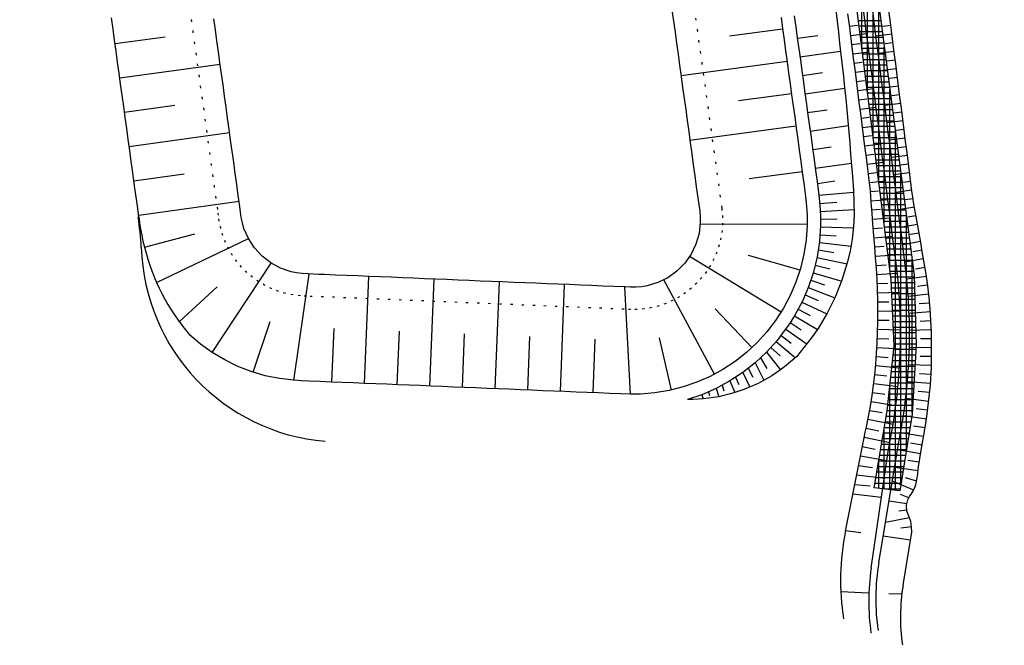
# Model space of a CAD drawing. Extents: x 446457 to 447032, y 444506 to 445688.
# Tile 18 of 43: x 446616 to 446660, y 445232 to 445261. Entities that reach past the tile are written whole.
import ezdxf

# ---------------------------------------------------------------- set-up
doc = ezdxf.new("R2010")
doc.units = 0
doc.header["$LTSCALE"] = 2
doc.header["$MEASUREMENT"] = 0
doc.linetypes.add('PUNKTX2', pattern=[0.5, 0, -0.5])
doc.layers.add('FBR', color=8, linetype='CONTINUOUS')
doc.layers.add('RRB_41-205', color=15, linetype='CONTINUOUS')

msp = doc.modelspace()

# ---------------------------------------------------------------- linework, layer by layer
at = {"layer": 'FBR'}
for points in [[(446685.671, 445499.677, 0.000084), (446690.294, 445466.915, 0.000171), (446692.589, 445450.715), (446699.698, 445400.648, -0.000017), (446702.648, 445379.847, -0.000012), (446706.64, 445351.684, -0.000142), (446710.164, 445326.768, 0.000095), (446713.688, 445301.853, 0.000489), (446717.261, 445276.798, -0.000535), (446720.835, 445251.744, -0.000318), (446724.222, 445227.7, 0.000352), (446727.61, 445203.657, 0.000005), (446731.551, 445175.831, 0.000006), (446734.439, 445155.439, 0.000005), (446738.345, 445127.869, 0.000006), (446741.348, 445106.672, 0.000262)], [(446680.588, 445565.192), (446686.226, 445525.578, -0.000461), (446689.716, 445500.849, 0.000412), (446693.207, 445476.12, 0.000274), (446696.649, 445451.977, -0.000308), (446700.09, 445427.835, -0.000041), (446704.161, 445399.134, -0.000053), (446707.341, 445376.683, -0.000068), (446710.752, 445352.56, 0.000201), (446714.163, 445328.437, 0.000066), (446717.768, 445303.036, -0.000029), (446721.374, 445277.636, -0.000013), (446726.042, 445244.733, -0.000025), (446728.415, 445227.994, -0.000188), (446731.776, 445204.216, 0.000116), (446735.137, 445180.439, 0.000098)], [(446757.103, 445025.342, 0.000008), (446763.022, 444983.696, 0.000035)]]:
    msp.add_lwpolyline(points, format="xyb", dxfattribs=at)
at = {"layer": 'RRB_41-205', "linetype": 'Continuous'}
for p, q in [((446654.817, 445248.875), (446651.836, 445272.306)), ((446652.765, 445272.517), (446655.843, 445249.089)), ((446653.5, 445259.225), (446653.5, 445266.924)), ((446653.75, 445257.261), (446653.75, 445265.021)), ((446654, 445255.296), (446654, 445263.118)), ((446654.25, 445253.331), (446654.25, 445261.215)), ((446644.977, 445260.977), (446645.046, 445260.481)), ((446649.869, 445260.641), (446649.937, 445260.146)), ((446650.463, 445260.723), (446650.532, 445260.227)), ((446652.328, 445260.979), (446652.384, 445260.482)), ((446652.934, 445260.311), (446652.87, 445260.807)), ((446653.648, 445260.403), (446653.584, 445260.899)), ((446654.044, 445260.454), (446653.981, 445260.95)), ((446654.759, 445260.545), (446654.695, 445261.041)), ((446619.899, 445260.128), (446619.83, 445260.624)), ((446624.493, 445260.094), (446624.424, 445260.59)), ((446645.046, 445260.481), (446645.114, 445259.986)), ((446650.532, 445260.227), (446650.6, 445259.732)), ((446652.384, 445260.482), (446652.441, 445259.985)), ((446652.997, 445259.815), (446652.934, 445260.311)), ((446652.941, 445260.252), (446653.298, 445260.297)), ((446654.344, 445260.5), (446653.338, 445260.5)), ((446654.377, 445260.25), (446653.37, 445260.25)), ((446653.711, 445259.907), (446653.648, 445260.403)), ((446654.108, 445259.958), (446654.044, 445260.454)), ((446654.791, 445260.293), (446654.434, 445260.247)), ((446654.822, 445260.049), (446654.759, 445260.545)), ((446619.967, 445259.633), (446619.899, 445260.128)), ((446619.989, 445259.472), (446622.241, 445259.783)), ((446624.561, 445259.599), (446624.493, 445260.094)), ((446645.114, 445259.986), (446645.182, 445259.491)), ((446649.939, 445260.129), (446647.561, 445259.806)), ((446649.937, 445260.146), (446650.005, 445259.65)), ((446650.602, 445259.715), (446651.522, 445259.844)), ((446652.441, 445259.985), (446652.497, 445259.489)), ((446652.994, 445259.84), (446653.708, 445259.929)), ((446653.061, 445259.319), (446652.997, 445259.815)), ((446654.41, 445260), (446653.401, 445260)), ((446654.442, 445259.75), (446653.433, 445259.75)), ((446653.775, 445259.411), (446653.711, 445259.907)), ((446654.172, 445259.462), (446654.108, 445259.958)), ((446654.841, 445259.903), (446654.127, 445259.812)), ((446654.886, 445259.553), (446654.822, 445260.049)), ((446620.035, 445259.138), (446619.967, 445259.633)), ((446624.629, 445259.104), (446624.561, 445259.599)), ((446645.182, 445259.491), (446645.25, 445258.995)), ((446650.005, 445259.65), (446650.074, 445259.155)), ((446650.6, 445259.732), (446650.668, 445259.237)), ((446652.497, 445259.489), (446652.554, 445258.992)), ((446653.047, 445259.427), (446653.404, 445259.472)), ((446653.125, 445258.823), (446653.061, 445259.319)), ((446654.475, 445259.5), (446653.465, 445259.5)), ((446653.839, 445258.915), (446653.775, 445259.411)), ((446654.235, 445258.966), (446654.172, 445259.462)), ((446654.5, 445251.367), (446654.5, 445259.312)), ((446654.891, 445259.514), (446654.534, 445259.469)), ((446654.95, 445259.058), (446654.886, 445259.553)), ((446620.104, 445258.642), (446620.035, 445259.138)), ((446624.698, 445258.608), (446624.629, 445259.104)), ((446645.25, 445258.995), (446645.318, 445258.5)), ((446650.074, 445259.155), (446650.142, 445258.66)), ((446650.668, 445259.237), (446650.736, 445258.741)), ((446650.717, 445258.883), (446652.537, 445259.138)), ((446652.554, 445258.992), (446652.61, 445258.495)), ((446653.1, 445259.015), (446653.814, 445259.104)), ((446654.508, 445259.25), (446653.497, 445259.25)), ((446654.541, 445259), (446653.529, 445259)), ((446653.902, 445258.419), (446653.839, 445258.915)), ((446654.941, 445259.125), (446654.227, 445259.034)), ((446654.299, 445258.47), (446654.235, 445258.966)), ((446655.013, 445258.562), (446654.95, 445259.058)), ((446620.172, 445258.147), (446620.104, 445258.642)), ((446620.201, 445257.935), (446624.705, 445258.556)), ((446624.766, 445258.113), (446624.698, 445258.608)), ((446645.318, 445258.5), (446645.387, 445258.005)), ((446650.139, 445258.678), (446645.383, 445258.031)), ((446650.142, 445258.66), (446650.21, 445258.164)), ((446650.736, 445258.741), (446650.804, 445258.246)), ((446652.61, 445258.495), (446652.667, 445257.998)), ((446653.188, 445258.327), (446653.125, 445258.823)), ((446653.153, 445258.602), (446653.51, 445258.647)), ((446654.574, 445258.75), (446653.56, 445258.75)), ((446654.607, 445258.5), (446653.592, 445258.5)), ((446653.966, 445257.923), (446653.902, 445258.419)), ((446654.363, 445257.974), (446654.299, 445258.47)), ((446654.991, 445258.736), (446654.634, 445258.69)), ((446655.077, 445258.066), (446655.013, 445258.562)), ((446620.24, 445257.652), (446620.172, 445258.147)), ((446624.834, 445257.618), (446624.766, 445258.113)), ((446645.387, 445258.005), (446645.455, 445257.51)), ((446650.21, 445258.164), (446650.278, 445257.669)), ((446650.804, 445258.246), (446650.873, 445257.751)), ((446650.831, 445258.051), (446651.732, 445258.177)), ((446652.667, 445257.998), (446652.723, 445257.501)), ((446653.252, 445257.831), (446653.188, 445258.327)), ((446653.206, 445258.19), (446653.92, 445258.279)), ((446654.64, 445258.25), (446653.624, 445258.25)), ((446654.672, 445258), (446653.656, 445258)), ((446655.041, 445258.347), (446654.327, 445258.255)), ((446655.141, 445257.57), (446655.077, 445258.066)), ((446620.309, 445257.156), (446620.24, 445257.652)), ((446624.903, 445257.122), (446624.834, 445257.618)), ((446650.278, 445257.669), (446650.346, 445257.174)), ((446650.873, 445257.751), (446650.941, 445257.255)), ((446653.316, 445257.335), (446653.252, 445257.831)), ((446653.259, 445257.777), (446653.616, 445257.822)), ((446654.705, 445257.75), (446653.688, 445257.75)), ((446654.03, 445257.427), (446653.966, 445257.923)), ((446654.426, 445257.478), (446654.363, 445257.974)), ((446655.141, 445257.568), (446654.427, 445257.477)), ((446655.091, 445257.958), (446654.734, 445257.912)), ((446655.204, 445257.074), (446655.141, 445257.57)), ((446620.377, 445256.661), (446620.309, 445257.156)), ((446624.971, 445256.627), (446624.903, 445257.122)), ((446645.455, 445257.51), (446645.523, 445257.014)), ((446650.339, 445257.227), (446647.961, 445256.904)), ((446650.346, 445257.174), (446650.415, 445256.678)), ((446650.941, 445257.255), (446651.009, 445256.76)), ((446650.946, 445257.219), (446652.727, 445257.469)), ((446652.723, 445257.501), (446652.78, 445257.004)), ((446653.312, 445257.364), (446654.026, 445257.454)), ((446653.379, 445256.84), (446653.316, 445257.335)), ((446654.738, 445257.5), (446653.72, 445257.5)), ((446654.771, 445257.25), (446653.751, 445257.25)), ((446654.093, 445256.931), (446654.03, 445257.427)), ((446654.49, 445256.982), (446654.426, 445257.478)), ((446654.75, 445249.402), (446654.75, 445257.409)), ((446655.191, 445257.179), (446654.834, 445257.134)), ((446620.445, 445256.166), (446620.377, 445256.661)), ((446620.414, 445256.397), (446622.665, 445256.708)), ((446645.523, 445257.014), (446645.591, 445256.519)), ((446650.415, 445256.678), (446650.483, 445256.183)), ((446651.009, 445256.76), (446651.077, 445256.265)), ((446652.78, 445257.004), (446652.828, 445256.506)), ((446653.365, 445256.952), (446653.722, 445256.997)), ((446653.443, 445256.344), (446653.379, 445256.84)), ((446654.804, 445257), (446653.783, 445257)), ((446654.837, 445256.75), (446653.815, 445256.75)), ((446654.157, 445256.435), (446654.093, 445256.931)), ((446654.554, 445256.486), (446654.49, 445256.982)), ((446655.241, 445256.79), (446654.527, 445256.699)), ((446655.268, 445256.578), (446655.204, 445257.074)), ((446625.04, 445256.132), (446624.971, 445256.627)), ((446645.591, 445256.519), (446645.659, 445256.024)), ((446651.06, 445256.387), (446651.939, 445256.51)), ((446651.077, 445256.265), (446651.145, 445255.769)), ((446652.828, 445256.506), (446652.87, 445256.007)), ((446653.418, 445256.539), (446654.132, 445256.629)), ((446653.507, 445255.848), (446653.443, 445256.344)), ((446654.869, 445256.5), (446653.847, 445256.5)), ((446654.902, 445256.25), (446653.879, 445256.25)), ((446654.221, 445255.939), (446654.157, 445256.435)), ((446654.617, 445255.99), (446654.554, 445256.486)), ((446655.291, 445256.401), (446654.934, 445256.355)), ((446655.332, 445256.082), (446655.268, 445256.578)), ((446620.514, 445255.671), (446620.445, 445256.166)), ((446625.108, 445255.637), (446625.04, 445256.132)), ((446645.659, 445256.024), (446645.728, 445255.528)), ((446650.539, 445255.776), (446645.783, 445255.129)), ((446650.483, 445256.183), (446650.551, 445255.688)), ((446651.145, 445255.769), (446651.214, 445255.274)), ((446651.175, 445255.555), (446652.887, 445255.795)), ((446652.87, 445256.007), (446652.911, 445255.508)), ((446653.471, 445256.127), (446653.828, 445256.171)), ((446653.57, 445255.352), (446653.507, 445255.848)), ((446653.524, 445255.714), (446654.238, 445255.804)), ((446654.935, 445256), (446653.91, 445256)), ((446654.284, 445255.443), (446654.221, 445255.939)), ((446654.681, 445255.494), (446654.617, 445255.99)), ((446655.341, 445256.012), (446654.626, 445255.92)), ((446655.395, 445255.586), (446655.332, 445256.082)), ((446620.582, 445255.175), (446620.514, 445255.671)), ((446620.626, 445254.86), (446625.129, 445255.481)), ((446625.176, 445255.141), (446625.108, 445255.637)), ((446645.728, 445255.528), (446645.796, 445255.033)), ((446650.551, 445255.688), (446650.619, 445255.192)), ((446652.911, 445255.508), (446652.952, 445255.009)), ((446653.634, 445254.856), (446653.57, 445255.352)), ((446653.577, 445255.302), (446653.934, 445255.346)), ((446654.968, 445255.75), (446653.942, 445255.75)), ((446655.001, 445255.5), (446653.974, 445255.5)), ((446654.348, 445254.947), (446654.284, 445255.443)), ((446654.745, 445254.998), (446654.681, 445255.494)), ((446655, 445239.447), (446655, 445255.506)), ((446655.391, 445255.623), (446655.033, 445255.577)), ((446655.459, 445255.09), (446655.395, 445255.586)), ((446620.65, 445254.68), (446620.582, 445255.175)), ((446625.245, 445254.646), (446625.176, 445255.141)), ((446645.796, 445255.033), (446645.864, 445254.538)), ((446650.619, 445255.192), (446650.687, 445254.697)), ((446651.214, 445255.274), (446651.282, 445254.779)), ((446652.952, 445255.009), (446652.993, 445254.51)), ((446653.63, 445254.889), (446654.344, 445254.978)), ((446655.034, 445255.25), (446654.006, 445255.25)), ((446655.066, 445255), (446654.038, 445255)), ((446654.412, 445254.452), (446654.348, 445254.947)), ((446655.441, 445255.233), (446654.726, 445255.142)), ((446654.808, 445254.502), (446654.745, 445254.998)), ((446655.523, 445254.594), (446655.459, 445255.09)), ((446620.719, 445254.185), (446620.65, 445254.68)), ((446625.313, 445254.151), (446625.245, 445254.646)), ((446645.864, 445254.538), (446645.932, 445254.042)), ((446650.687, 445254.697), (446650.756, 445254.202)), ((446651.282, 445254.779), (446651.35, 445254.283)), ((446651.289, 445254.722), (446652.123, 445254.839)), ((446652.993, 445254.51), (446653.034, 445254.011)), ((446653.698, 445254.36), (446653.634, 445254.856)), ((446653.683, 445254.477), (446654.04, 445254.521)), ((446655.099, 445254.75), (446654.069, 445254.75)), ((446655.132, 445254.5), (446654.101, 445254.5)), ((446654.475, 445253.956), (446654.412, 445254.452)), ((446654.872, 445254.007), (446654.808, 445254.502)), ((446655.54, 445254.455), (446654.826, 445254.364)), ((446655.49, 445254.844), (446655.133, 445254.798)), ((446655.586, 445254.098), (446655.523, 445254.594)), ((446620.787, 445253.689), (446620.719, 445254.185)), ((446625.381, 445253.655), (446625.313, 445254.151)), ((446645.932, 445254.042), (446646, 445253.547)), ((446650.756, 445254.202), (446650.824, 445253.706)), ((446651.35, 445254.283), (446651.418, 445253.788)), ((446651.404, 445253.89), (446653.025, 445254.118)), ((446653.034, 445254.011), (446653.075, 445253.512)), ((446653.761, 445253.864), (446653.698, 445254.36)), ((446653.736, 445254.063), (446654.45, 445254.155)), ((446655.165, 445254.25), (446654.133, 445254.25)), ((446655.198, 445254), (446654.165, 445254)), ((446654.936, 445253.511), (446654.872, 445254.007)), ((446655.59, 445254.066), (446655.233, 445254.02)), ((446655.65, 445253.602), (446655.586, 445254.098)), ((446620.855, 445253.194), (446620.787, 445253.689)), ((446620.838, 445253.322), (446623.09, 445253.633)), ((446625.45, 445253.16), (446625.381, 445253.655)), ((446650.821, 445253.728), (446648.443, 445253.405)), ((446650.824, 445253.706), (446650.892, 445253.211)), ((446651.418, 445253.788), (446651.486, 445253.293)), ((446653.794, 445253.616), (446653.761, 445253.864)), ((446653.789, 445253.652), (446654.146, 445253.696)), ((446653.825, 445253.368), (446653.794, 445253.616)), ((446655.231, 445253.75), (446654.197, 445253.75)), ((446654.539, 445253.46), (446654.475, 445253.956)), ((446655.64, 445253.677), (446654.926, 445253.585)), ((446655.25, 445239.728), (446655.25, 445253.603)), ((446655.714, 445253.106), (446655.65, 445253.602)), ((446620.924, 445252.699), (446620.855, 445253.194)), ((446625.518, 445252.665), (446625.45, 445253.16)), ((446646, 445253.547), (446646.069, 445253.052)), ((446650.892, 445253.211), (446650.974, 445252.612)), ((446651.486, 445253.293), (446651.57, 445252.675)), ((446651.499, 445253.202), (446652.287, 445253.313)), ((446653.075, 445253.512), (446653.125, 445252.908)), ((446653.876, 445252.87), (446653.825, 445253.368)), ((446653.839, 445253.243), (446654.556, 445253.324)), ((446655.264, 445253.5), (446654.229, 445253.5)), ((446655.296, 445253.25), (446654.26, 445253.25)), ((446654.603, 445252.964), (446654.539, 445253.46)), ((446654.999, 445253.015), (446654.936, 445253.511)), ((446655.691, 445253.288), (446655.333, 445253.242)), ((446620.992, 445252.203), (446620.924, 445252.699)), ((446646.069, 445253.052), (446646.137, 445252.556)), ((446651.569, 445252.694), (446651.608, 445252.229)), ((446651.57, 445252.675), (446653.128, 445252.813)), ((446653.125, 445252.908), (446653.141, 445252.356)), ((446653.916, 445252.371), (446653.876, 445252.87)), ((446653.879, 445252.836), (446654.245, 445252.87)), ((446655.329, 445253), (446654.292, 445253)), ((446655.362, 445252.75), (446654.324, 445252.75)), ((446654.666, 445252.468), (446654.603, 445252.964)), ((446655.063, 445252.519), (446654.999, 445253.015)), ((446655.739, 445252.901), (446655.026, 445252.804)), ((446655.744, 445252.858), (446655.714, 445253.106)), ((446655.777, 445252.61), (446655.744, 445252.858)), ((446621.05, 445251.785), (446625.554, 445252.406)), ((446625.586, 445252.169), (446625.518, 445252.665)), ((446646.137, 445252.556), (446646.205, 445252.061)), ((446650.974, 445252.612), (446651.011, 445252.18)), ((446651.602, 445252.306), (446652.371, 445252.366)), ((446653.141, 445252.356), (446653.144, 445251.804)), ((446653.911, 445252.426), (446654.664, 445252.487)), ((446653.955, 445251.872), (446653.916, 445252.371)), ((446655.395, 445252.5), (446654.356, 445252.5)), ((446655.428, 445252.25), (446654.388, 445252.25)), ((446654.73, 445251.972), (446654.666, 445252.468)), ((446655.127, 445252.023), (446655.063, 445252.519)), ((446655.791, 445252.518), (446655.434, 445252.464)), ((446655.817, 445252.363), (446655.777, 445252.61)), ((446655.86, 445252.117), (446655.817, 445252.363)), ((446621.06, 445251.708), (446620.992, 445252.203)), ((446625.618, 445251.921), (446625.586, 445252.169)), ((446625.655, 445251.674), (446625.618, 445251.921)), ((446646.205, 445252.061), (446646.219, 445251.958)), ((446646.219, 445251.958), (446646.242, 445251.709)), ((446651.011, 445252.18), (446651.038, 445251.748)), ((446651.608, 445252.229), (446651.637, 445251.763)), ((446651.627, 445251.946), (446653.145, 445252.029)), ((446653.144, 445251.804), (446653.12, 445251.254)), ((446653.944, 445252.013), (446654.33, 445252.043)), ((446653.995, 445251.373), (446653.955, 445251.872)), ((446655.461, 445252), (446654.419, 445252)), ((446654.794, 445251.476), (446654.73, 445251.972)), ((446655.19, 445251.527), (446655.127, 445252.023)), ((446655.856, 445252.137), (446655.128, 445252.015)), ((446655.946, 445251.624), (446655.86, 445252.117)), ((446621.06, 445251.708), (446621.094, 445251.432)), ((446621.094, 445251.432), (446621.136, 445251.157)), ((446625.706, 445251.43), (446625.655, 445251.674)), ((446625.775, 445251.189), (446625.706, 445251.43)), ((446646.246, 445251.459), (446646.19, 445250.963)), ((446646.242, 445251.709), (446646.246, 445251.459)), ((446651.044, 445251.363), (446646.242, 445251.384)), ((446651.038, 445251.748), (446651.044, 445251.316)), ((446651.637, 445251.763), (446651.643, 445251.298)), ((446651.642, 445251.598), (446652.391, 445251.609)), ((446653.977, 445251.598), (446654.77, 445251.66)), ((446654.034, 445250.874), (446653.995, 445251.373)), ((446655.493, 445251.75), (446654.451, 445251.75)), ((446655.526, 445251.5), (446654.483, 445251.5)), ((446654.857, 445250.98), (446654.794, 445251.476)), ((446655.254, 445251.031), (446655.19, 445251.527)), ((446655.991, 445251.366), (446655.228, 445251.233)), ((446655.5, 445241.3), (446655.5, 445251.7)), ((446655.924, 445251.753), (446655.551, 445251.688)), ((446656.033, 445251.131), (446655.946, 445251.624)), ((446621.136, 445251.157), (446621.186, 445250.883)), ((446621.308, 445250.34), (446623.575, 445250.95)), ((446625.974, 445250.731), (446625.775, 445251.189)), ((446646.19, 445250.963), (446646.052, 445250.483)), ((446651.044, 445251.316), (446651, 445250.668)), ((446651.643, 445251.298), (446651.596, 445250.6)), ((446651.642, 445251.252), (446653.117, 445251.211)), ((446653.12, 445251.254), (446653.061, 445250.711)), ((446654.01, 445251.184), (446654.416, 445251.215)), ((446655.559, 445251.25), (446654.515, 445251.25)), ((446655.592, 445251), (446654.547, 445251)), ((446654.921, 445250.484), (446654.857, 445250.98)), ((446655.318, 445250.535), (446655.254, 445251.031)), ((446656.059, 445250.98), (446655.669, 445250.912)), ((446656.12, 445250.638), (446656.033, 445251.131)), ((446621.186, 445250.883), (446621.243, 445250.611)), ((446621.243, 445250.611), (446621.308, 445250.34)), ((446621.855, 445248.765), (446625.974, 445250.731)), ((446626.246, 445250.312), (446625.974, 445250.731)), ((446646.052, 445250.483), (446645.836, 445250.032)), ((446651, 445250.668), (446650.897, 445250.025)), ((446651.596, 445250.6), (446651.486, 445249.908)), ((446651.591, 445250.562), (446653.009, 445250.396)), ((446651.625, 445250.906), (446652.349, 445250.854)), ((446653.061, 445250.711), (446652.967, 445250.171)), ((446654.074, 445250.375), (446654.034, 445250.874)), ((446654.042, 445250.769), (446654.876, 445250.833)), ((446655.625, 445250.75), (446654.578, 445250.75)), ((446655.658, 445250.5), (446654.61, 445250.5)), ((446654.985, 445249.988), (446654.921, 445250.484)), ((446655.381, 445250.039), (446655.318, 445250.535)), ((446656.127, 445250.594), (446655.328, 445250.454)), ((446656.206, 445250.145), (446656.12, 445250.638)), ((446621.308, 445250.34), (446621.38, 445250.071)), ((446621.38, 445250.071), (446621.46, 445249.805)), ((446626.584, 445249.944), (446626.246, 445250.312)), ((446645.836, 445250.032), (446645.549, 445249.624)), ((446650.897, 445250.025), (446650.743, 445249.394)), ((446651.543, 445250.222), (446652.235, 445250.106)), ((446652.967, 445250.171), (446652.841, 445249.638)), ((446654.113, 445249.876), (446654.074, 445250.375)), ((446654.075, 445250.354), (446654.502, 445250.387)), ((446655.69, 445250.25), (446654.642, 445250.25)), ((446655.445, 445249.542), (446655.381, 445250.039)), ((446656.195, 445250.207), (446655.787, 445250.136)), ((446656.294, 445249.646), (446656.206, 445250.145)), ((446621.46, 445249.805), (446621.548, 445249.541)), ((446624.34, 445245.628), (446626.989, 445249.63)), ((446626.978, 445249.637), (446626.584, 445249.944)), ((446627.417, 445249.4), (446626.978, 445249.637)), ((446645.549, 445249.624), (446645.197, 445249.269)), ((446649.874, 445247.435), (446645.767, 445249.922)), ((446650.721, 445249.32), (446648.411, 445249.973)), ((446651.486, 445249.908), (446651.319, 445249.229)), ((446651.479, 445249.88), (446652.829, 445249.594)), ((446652.841, 445249.638), (446652.603, 445248.862)), ((446654.108, 445249.94), (446654.982, 445250.007)), ((446654.152, 445249.383), (446654.113, 445249.876)), ((446655.723, 445250), (446654.674, 445250)), ((446655.756, 445249.75), (446654.706, 445249.75)), ((446655.048, 445249.493), (446654.985, 445249.988)), ((446656.264, 445249.819), (446655.428, 445249.676)), ((446655.75, 445242.905), (446655.75, 445249.797)), ((446656.377, 445249.131), (446656.294, 445249.646)), ((446621.548, 445249.541), (446621.643, 445249.279)), ((446621.643, 445249.279), (446621.745, 445249.021)), ((446627.89, 445249.239), (446627.417, 445249.4)), ((446628.135, 445249.189), (446627.89, 445249.239)), ((446628.018, 445244.373), (446628.694, 445249.142)), ((446628.383, 445249.159), (446628.135, 445249.189)), ((446628.632, 445249.144), (446628.383, 445249.159)), ((446628.882, 445249.136), (446628.632, 445249.144)), ((446645.197, 445249.269), (446644.792, 445248.977)), ((446650.743, 445249.394), (446650.538, 445248.778)), ((446651.319, 445249.229), (446651.099, 445248.564)), ((446651.308, 445249.192), (446652.59, 445248.824)), ((446651.401, 445249.536), (446652.059, 445249.371)), ((446654.141, 445249.528), (446654.588, 445249.56)), ((446654.182, 445248.906), (446654.152, 445249.383)), ((446654.17, 445249.118), (446655.085, 445249.173)), ((446655.789, 445249.5), (446654.738, 445249.5)), ((446655.822, 445249.25), (446654.769, 445249.25)), ((446655.103, 445249), (446655.048, 445249.493)), ((446655.501, 445249.041), (446655.445, 445249.542)), ((446656.33, 445249.428), (446655.902, 445249.359)), ((446621.745, 445249.021), (446621.855, 445248.765)), ((446621.855, 445248.765), (446621.972, 445248.512)), ((446629.132, 445249.127), (446628.882, 445249.136)), ((446629.382, 445249.116), (446629.132, 445249.127)), ((446629.881, 445249.095), (446629.382, 445249.116)), ((446630.381, 445249.075), (446629.881, 445249.095)), ((446630.88, 445249.054), (446630.381, 445249.075)), ((446631.38, 445249.034), (446630.88, 445249.054)), ((446631.188, 445244.237), (446631.377, 445249.034)), ((446631.88, 445249.013), (446631.38, 445249.034)), ((446632.379, 445248.993), (446631.88, 445249.013)), ((446632.879, 445248.972), (446632.379, 445248.993)), ((446633.378, 445248.951), (446632.879, 445248.972)), ((446633.878, 445248.931), (446633.378, 445248.951)), ((446634.378, 445248.91), (446633.878, 445248.931)), ((446634.115, 445244.117), (446634.304, 445248.913)), ((446634.877, 445248.89), (446634.378, 445248.91)), ((446635.377, 445248.869), (446634.877, 445248.89)), ((446635.876, 445248.849), (446635.377, 445248.869)), ((446636.376, 445248.828), (446635.876, 445248.849)), ((446636.875, 445248.808), (446636.376, 445248.828)), ((446637.375, 445248.787), (446636.875, 445248.808)), ((446637.042, 445243.997), (446637.231, 445248.793)), ((446637.875, 445248.767), (446637.375, 445248.787)), ((446638.374, 445248.746), (446637.875, 445248.767)), ((446638.874, 445248.726), (446638.374, 445248.746)), ((446639.373, 445248.705), (446638.874, 445248.726)), ((446639.873, 445248.685), (446639.373, 445248.705)), ((446644.344, 445248.756), (446643.866, 445248.613)), ((446644.792, 445248.977), (446644.344, 445248.756)), ((446646.885, 445244.65), (446644.611, 445248.877)), ((446650.538, 445248.778), (446650.283, 445248.18)), ((446651.205, 445248.86), (446651.825, 445248.651)), ((446652.603, 445248.862), (446652.303, 445248.107)), ((446654.202, 445248.429), (446654.182, 445248.906)), ((446654.191, 445248.71), (446654.659, 445248.731)), ((446655.846, 445249), (446654.801, 445249)), ((446654.945, 445245.928), (446654.817, 445248.875)), ((446655.853, 445248.75), (446654.822, 445248.75)), ((446655.149, 445248.507), (446655.103, 445249)), ((446655.548, 445248.539), (446655.501, 445249.041)), ((446656.391, 445249.034), (446655.514, 445248.905)), ((446655.843, 445249.089), (446655.939, 445245.95)), ((446656.449, 445248.613), (446656.377, 445249.131)), ((446621.972, 445248.512), (446622.096, 445248.263)), ((446622.096, 445248.263), (446622.227, 445248.018)), ((446622.865, 445247.002), (446624.578, 445248.566)), ((446640.372, 445248.664), (446639.873, 445248.685)), ((446639.969, 445243.877), (446640.158, 445248.673)), ((446640.872, 445248.644), (446640.372, 445248.664)), ((446641.372, 445248.623), (446640.872, 445248.644)), ((446641.871, 445248.602), (446641.372, 445248.623)), ((446642.371, 445248.582), (446641.871, 445248.602)), ((446642.87, 445248.561), (446642.371, 445248.582)), ((446643.116, 445243.752), (446642.865, 445248.562)), ((446643.12, 445248.551), (446642.87, 445248.561)), ((446643.37, 445248.551), (446643.12, 445248.551)), ((446643.619, 445248.571), (446643.37, 445248.551)), ((446643.866, 445248.613), (446643.619, 445248.571)), ((446651.099, 445248.564), (446650.826, 445247.919)), ((446651.086, 445248.531), (446652.285, 445248.068)), ((446654.213, 445247.951), (446654.202, 445248.429)), ((446654.206, 445248.303), (446655.163, 445248.328)), ((446655.861, 445248.5), (446654.833, 445248.5)), ((446655.185, 445248.012), (446655.149, 445248.507)), ((446655.584, 445248.037), (446655.548, 445248.539)), ((446656.446, 445248.638), (446655.997, 445248.58)), ((446656.512, 445248.094), (446656.449, 445248.613)), ((446622.227, 445248.018), (446622.364, 445247.776)), ((446650.283, 445248.18), (446649.978, 445247.606)), ((446650.826, 445247.919), (446650.495, 445247.303)), ((446650.804, 445247.882), (446651.921, 445247.349)), ((446650.953, 445248.207), (446651.531, 445247.954)), ((446652.303, 445248.107), (446651.946, 445247.385)), ((446654.214, 445247.475), (446654.213, 445247.951)), ((446654.214, 445247.895), (446654.702, 445247.9)), ((446655.869, 445248.25), (446654.844, 445248.25)), ((446655.876, 445248), (446654.855, 445248)), ((446655.21, 445247.517), (446655.185, 445248.012)), ((446656.495, 445248.242), (446655.577, 445248.137)), ((446655.61, 445247.533), (446655.584, 445248.037)), ((446656.538, 445247.841), (446656.069, 445247.798)), ((446656.562, 445247.573), (446656.512, 445248.094)), ((446622.364, 445247.776), (446622.509, 445247.538)), ((446622.509, 445247.538), (446622.66, 445247.305)), ((446648.565, 445245.844), (446646.912, 445247.584)), ((446649.978, 445247.606), (446649.626, 445247.06)), ((446650.645, 445247.57), (446651.18, 445247.283)), ((446651.946, 445247.385), (446651.528, 445246.698)), ((446654.21, 445246.998), (446654.214, 445247.475)), ((446654.214, 445247.485), (446655.212, 445247.483)), ((446655.884, 445247.75), (446654.866, 445247.75)), ((446655.892, 445247.5), (446654.877, 445247.5)), ((446655.226, 445247.021), (446655.21, 445247.517)), ((446655.626, 445247.03), (446655.61, 445247.533)), ((446656.572, 445247.44), (446655.616, 445247.374)), ((446656.593, 445247.051), (446656.562, 445247.573)), ((446622.66, 445247.305), (446622.818, 445247.075)), ((446622.818, 445247.075), (446622.982, 445246.851)), ((446626.185, 445244.739), (446626.954, 445247.013)), ((446649.626, 445247.06), (446649.23, 445246.544)), ((446650.495, 445247.303), (446650.243, 445246.912)), ((446650.286, 445246.966), (446650.779, 445246.643)), ((446650.472, 445247.264), (446651.5, 445246.655)), ((446654.203, 445246.523), (446654.21, 445246.998)), ((446654.211, 445247.074), (446654.718, 445247.068)), ((446655.899, 445247.25), (446654.888, 445247.25)), ((446655.907, 445247), (446654.899, 445247)), ((446655.232, 445246.525), (446655.226, 445247.021)), ((446655.632, 445246.526), (446655.626, 445247.03)), ((446656.594, 445247.039), (446656.11, 445247.015)), ((446656.614, 445246.528), (446656.593, 445247.051)), ((446622.982, 445246.851), (446623.153, 445246.631)), ((446623.153, 445246.631), (446623.329, 445246.416)), ((446629.713, 445244.298), (446629.819, 445246.696)), ((446632.652, 445244.177), (446632.746, 445246.575)), ((446649.23, 445246.544), (446648.793, 445246.064)), ((446649.971, 445246.533), (446649.691, 445246.159)), ((446650.243, 445246.912), (446649.971, 445246.533)), ((446650.083, 445246.668), (446651.036, 445246)), ((446651.528, 445246.698), (446651.22, 445246.266)), ((446654.185, 445246.048), (446654.203, 445246.523)), ((446654.206, 445246.665), (446655.231, 445246.64)), ((446655.915, 445246.75), (446654.91, 445246.75)), ((446655.922, 445246.5), (446654.92, 445246.5)), ((446655.228, 445246.029), (446655.232, 445246.525)), ((446655.628, 445246.022), (446655.632, 445246.526)), ((446656.611, 445246.639), (446655.632, 445246.606)), ((446656.625, 445246.004), (446656.614, 445246.528)), ((446623.825, 445245.996), (446623.329, 445246.416)), ((446635.579, 445244.057), (446635.673, 445246.455)), ((446638.506, 445243.937), (446638.6, 445246.335)), ((446641.439, 445243.816), (446641.527, 445246.215)), ((446644.957, 445243.939), (446644.411, 445246.276)), ((446648.793, 445246.064), (446648.317, 445245.621)), ((446649.674, 445246.141), (446649.22, 445245.641)), ((446649.651, 445246.113), (446650.513, 445245.383)), ((446649.691, 445246.159), (446649.674, 445246.141)), ((446649.873, 445246.386), (446650.327, 445246.035)), ((446651.22, 445246.266), (446650.895, 445245.846)), ((446654.194, 445246.256), (446654.712, 445246.236)), ((446655.93, 445246.25), (446654.931, 445246.25)), ((446656.622, 445246.241), (446656.126, 445246.23)), ((446624.354, 445245.618), (446623.825, 445245.996)), ((446624.912, 445245.286), (446624.354, 445245.618)), ((446648.317, 445245.621), (446647.806, 445245.22)), ((446649.22, 445245.641), (446648.708, 445245.165)), ((446649.22, 445245.641), (446649.84, 445244.838)), ((446649.417, 445245.85), (446649.824, 445245.472)), ((446650.895, 445245.846), (446650.56, 445245.432)), ((446654.158, 445245.573), (446654.185, 445246.048)), ((446654.175, 445245.85), (446655.223, 445245.792)), ((446654.625, 445243.013), (446654.945, 445245.928)), ((446655.927, 445245.75), (446654.926, 445245.75)), ((446655.938, 445246), (446654.942, 445246)), ((446655.214, 445245.533), (446655.228, 445246.029)), ((446655.614, 445245.518), (446655.628, 445246.022)), ((446656.626, 445245.841), (446655.624, 445245.835)), ((446655.939, 445245.95), (446655.747, 445242.852)), ((446656.626, 445245.479), (446656.625, 445246.004)), ((446625.496, 445245.001), (446624.912, 445245.286)), ((446647.806, 445245.22), (446647.264, 445244.862)), ((446648.708, 445245.165), (446648.157, 445244.732)), ((446648.708, 445245.165), (446649.101, 445244.375)), ((446648.942, 445245.383), (446649.239, 445244.911)), ((446650.388, 445245.275), (446650.21, 445245.123)), ((446650.56, 445245.432), (446650.388, 445245.275)), ((446654.121, 445245.1), (446654.158, 445245.573)), ((446654.149, 445245.445), (446654.678, 445245.405)), ((446655.896, 445245.25), (446654.871, 445245.25)), ((446655.911, 445245.5), (446654.898, 445245.5)), ((446655.191, 445245.038), (446655.214, 445245.533)), ((446655.59, 445245.014), (446655.614, 445245.518)), ((446656.625, 445245.441), (446656.118, 445245.445)), ((446656.616, 445244.955), (446656.626, 445245.479)), ((446626.102, 445244.766), (446625.496, 445245.001)), ((446626.726, 445244.583), (446626.102, 445244.766)), ((446647.264, 445244.862), (446646.693, 445244.551)), ((446648.157, 445244.732), (446647.573, 445244.347)), ((446648.157, 445244.732), (446648.468, 445244.069)), ((446648.4, 445244.923), (446648.601, 445244.511)), ((446649.84, 445244.838), (446649.648, 445244.705)), ((446650.027, 445244.978), (446649.84, 445244.838)), ((446650.21, 445245.123), (446650.027, 445244.978)), ((446654.075, 445244.627), (446654.121, 445245.1)), ((446654.115, 445245.04), (446655.185, 445244.941)), ((446655.865, 445244.75), (446654.816, 445244.75)), ((446655.88, 445245), (446654.843, 445245)), ((446655.157, 445244.543), (446655.191, 445245.038)), ((446655.556, 445244.512), (446655.59, 445245.014)), ((446656.618, 445245.039), (446655.593, 445245.067)), ((446656.607, 445244.693), (446656.616, 445244.955)), ((446627.362, 445244.451), (446626.726, 445244.583)), ((446628.007, 445244.374), (446627.362, 445244.451)), ((446628.346, 445244.354), (446628.007, 445244.374)), ((446628.685, 445244.34), (446628.346, 445244.354)), ((446629.185, 445244.32), (446628.685, 445244.34)), ((446629.684, 445244.299), (446629.185, 445244.32)), ((446630.184, 445244.279), (446629.684, 445244.299)), ((446646.099, 445244.288), (446645.485, 445244.077)), ((446646.693, 445244.551), (446646.099, 445244.288)), ((446647.573, 445244.347), (446646.959, 445244.012)), ((446647.573, 445244.347), (446647.801, 445243.825)), ((446647.832, 445244.518), (446647.973, 445244.181)), ((446649.047, 445244.345), (446648.839, 445244.238)), ((446649.251, 445244.458), (446649.047, 445244.345)), ((446649.451, 445244.578), (446649.251, 445244.458)), ((446649.648, 445244.705), (446649.451, 445244.578)), ((446654.019, 445244.156), (446654.075, 445244.627)), ((446654.075, 445244.634), (446654.615, 445244.576)), ((446655.849, 445244.5), (446654.788, 445244.5)), ((446655.113, 445244.049), (446655.157, 445244.543)), ((446655.511, 445244.01), (446655.556, 445244.512)), ((446656.578, 445244.228), (446655.539, 445244.312)), ((446656.605, 445244.633), (446656.087, 445244.661)), ((446656.573, 445244.169), (446656.594, 445244.431)), ((446656.594, 445244.431), (446656.607, 445244.693)), ((446630.683, 445244.258), (446630.184, 445244.279)), ((446631.183, 445244.238), (446630.683, 445244.258)), ((446631.683, 445244.217), (446631.183, 445244.238)), ((446632.182, 445244.197), (446631.683, 445244.217)), ((446632.682, 445244.176), (446632.182, 445244.197)), ((446633.181, 445244.156), (446632.682, 445244.176)), ((446633.681, 445244.135), (446633.181, 445244.156)), ((446634.18, 445244.114), (446633.681, 445244.135)), ((446634.68, 445244.094), (446634.18, 445244.114)), ((446635.18, 445244.073), (446634.68, 445244.094)), ((446635.679, 445244.053), (446635.18, 445244.073)), ((446636.179, 445244.032), (446635.679, 445244.053)), ((446636.678, 445244.012), (446636.179, 445244.032)), ((446637.178, 445243.991), (446636.678, 445244.012)), ((446637.677, 445243.971), (446637.178, 445243.991)), ((446638.177, 445243.95), (446637.677, 445243.971)), ((446638.677, 445243.93), (446638.177, 445243.95)), ((446639.176, 445243.909), (446638.677, 445243.93)), ((446639.676, 445243.889), (446639.176, 445243.909)), ((446640.175, 445243.868), (446639.676, 445243.889)), ((446640.675, 445243.848), (446640.175, 445243.868)), ((446641.175, 445243.827), (446640.675, 445243.848)), ((446644.855, 445243.916), (446644.214, 445243.807)), ((446645.485, 445244.077), (446644.855, 445243.916)), ((446646.959, 445244.012), (446646.318, 445243.729)), ((446646.611, 445243.859), (446646.655, 445243.701)), ((446646.959, 445244.012), (446647.074, 445243.641)), ((446647.231, 445244.161), (446647.309, 445243.906)), ((446647.976, 445243.881), (446647.754, 445243.81)), ((446648.196, 445243.96), (446647.976, 445243.881)), ((446648.414, 445244.045), (446648.196, 445243.96)), ((446648.628, 445244.138), (446648.414, 445244.045)), ((446648.839, 445244.238), (446648.628, 445244.138)), ((446653.953, 445243.687), (446654.019, 445244.156)), ((446654.028, 445244.229), (446655.118, 445244.095)), ((446655.818, 445244), (446654.733, 445244)), ((446654.75, 445239.475), (446654.75, 445244.152)), ((446655.834, 445244.25), (446654.761, 445244.25)), ((446655.06, 445243.556), (446655.113, 445244.049)), ((446655.457, 445243.509), (446655.511, 445244.01)), ((446656.538, 445243.825), (446656.021, 445243.879)), ((446656.491, 445243.386), (446656.547, 445243.908)), ((446656.547, 445243.908), (446656.573, 445244.169)), ((446641.674, 445243.807), (446641.175, 445243.827)), ((446642.174, 445243.786), (446641.674, 445243.807)), ((446642.673, 445243.765), (446642.174, 445243.786)), ((446643.12, 445243.752), (446642.673, 445243.765)), ((446643.567, 445243.755), (446643.12, 445243.752)), ((446644.214, 445243.807), (446643.567, 445243.755)), ((446646.318, 445243.729), (446645.68, 445243.509)), ((446645.914, 445243.512), (446645.68, 445243.509)), ((446646.147, 445243.523), (446645.914, 445243.512)), ((446646.38, 445243.541), (446646.147, 445243.523)), ((446646.318, 445243.729), (446646.38, 445243.541)), ((446646.613, 445243.567), (446646.38, 445243.541)), ((446646.844, 445243.6), (446646.613, 445243.567)), ((446647.074, 445243.641), (446646.844, 445243.6)), ((446647.302, 445243.69), (446647.074, 445243.641)), ((446647.529, 445243.746), (446647.302, 445243.69)), ((446647.754, 445243.81), (446647.529, 445243.746)), ((446653.878, 445243.219), (446653.953, 445243.687)), ((446653.913, 445243.427), (446655.021, 445243.247)), ((446653.974, 445243.829), (446654.523, 445243.749)), ((446655.787, 445243.5), (446654.678, 445243.5)), ((446655.802, 445243.75), (446654.706, 445243.75)), ((446654.997, 445243.064), (446655.06, 445243.556)), ((446655.393, 445243.009), (446655.457, 445243.509)), ((446656.495, 445243.427), (446655.462, 445243.552)), ((446653.794, 445242.753), (446653.878, 445243.219)), ((446653.845, 445243.027), (446654.403, 445242.926)), ((446654.048, 445239.553), (446654.625, 445243.013)), ((446655.756, 445243), (446654.623, 445243)), ((446655.771, 445243.25), (446654.651, 445243.25)), ((446654.923, 445242.573), (446654.997, 445243.064)), ((446655.319, 445242.51), (446655.393, 445243.009)), ((446656.446, 445243.032), (446655.93, 445243.1)), ((446656.424, 445242.865), (446656.491, 445243.386)), ((446653.7, 445242.289), (446653.794, 445242.753)), ((446653.769, 445242.627), (446654.896, 445242.406)), ((446655.73, 445242.75), (446654.581, 445242.75)), ((446654.841, 445242.084), (446654.923, 445242.573)), ((446655.747, 445242.852), (446655.202, 445239.425)), ((446656.391, 445242.635), (446655.361, 445242.788)), ((446656.348, 445242.346), (446656.424, 445242.865)), ((446653.647, 445242.043), (446653.7, 445242.289)), ((446653.687, 445242.226), (446654.255, 445242.108)), ((446655.651, 445242.25), (446654.498, 445242.25)), ((446654.5, 445239.503), (446654.5, 445242.265)), ((446655.691, 445242.5), (446654.539, 445242.5)), ((446654.795, 445241.838), (446654.841, 445242.084)), ((446655.234, 445242.013), (446655.319, 445242.51)), ((446656.331, 445242.241), (446655.816, 445242.324)), ((446656.262, 445241.828), (446656.348, 445242.346)), ((446652.757, 445237.617), (446653.594, 445241.797)), ((446653.594, 445241.797), (446653.647, 445242.043)), ((446653.598, 445241.819), (446654.748, 445241.581)), ((446655.571, 445241.75), (446654.414, 445241.75)), ((446655.611, 445242), (446654.456, 445242)), ((446654.75, 445241.592), (446654.795, 445241.838)), ((446655.144, 445241.522), (446655.189, 445241.768)), ((446655.189, 445241.768), (446655.234, 445242.013)), ((446656.265, 445241.848), (446655.236, 445242.026)), ((446656.218, 445241.584), (446656.262, 445241.828)), ((446653.514, 445241.405), (446654.097, 445241.291)), ((446654.254, 445236.192), (446655.144, 445241.522)), ((446655.492, 445241.25), (446654.331, 445241.25)), ((446655.532, 445241.5), (446654.372, 445241.5)), ((446654.667, 445241.095), (446654.75, 445241.592)), ((446656.13, 445241.078), (446655.097, 445241.25)), ((446656.196, 445241.462), (446655.681, 445241.551)), ((446656.097, 445240.871), (446656.174, 445241.339)), ((446656.174, 445241.339), (446656.218, 445241.584)), ((446653.435, 445240.983), (446654.62, 445240.779)), ((446653.912, 445235.945), (446654.667, 445241.095)), ((446655.412, 445240.75), (446654.247, 445240.75)), ((446654.25, 445239.53), (446654.25, 445240.766)), ((446655.452, 445241), (446654.289, 445241)), ((446656.071, 445240.7), (446655.553, 445240.777)), ((446656.029, 445240.4), (446656.097, 445240.871)), ((446653.346, 445240.561), (446653.966, 445240.47)), ((446655.373, 445240.5), (446654.206, 445240.5)), ((446656.018, 445240.31), (446654.98, 445240.466)), ((446656, 445240.165), (446656.029, 445240.4)), ((446653.26, 445240.133), (446654.519, 445239.987)), ((446655.293, 445240), (446654.122, 445240)), ((446655.333, 445240.25), (446654.164, 445240.25)), ((446655.955, 445239.849), (446655.448, 445240)), ((446655.92, 445239.69), (446655.968, 445239.929)), ((446655.968, 445239.929), (446656, 445240.165)), ((446653.175, 445239.707), (446653.872, 445239.643)), ((446655.202, 445239.425), (446654.048, 445239.553)), ((446655.253, 445239.75), (446654.081, 445239.75)), ((446655.214, 445239.5), (446654.525, 445239.5)), ((446655.822, 445239.443), (446654.905, 445239.843)), ((446655.739, 445239.313), (446655.834, 445239.465)), ((446655.834, 445239.465), (446655.92, 445239.69)), ((446653.089, 445239.279), (446654.379, 445239.129)), ((446655.602, 445239.109), (446655.232, 445239.261)), ((446655.5, 445238.772), (446655.552, 445239.008)), ((446655.552, 445239.008), (446655.636, 445239.165)), ((446655.636, 445239.165), (446655.739, 445239.313)), ((446655.507, 445238.834), (446654.714, 445238.948)), ((446655.515, 445238.557), (446655.155, 445238.505)), ((446655.52, 445238.528), (446655.5, 445238.772)), ((446655.628, 445238.21), (446654.554, 445237.991)), ((446655.57, 445238.362), (446655.52, 445238.528)), ((446655.632, 445238.202), (446655.57, 445238.362)), ((446655.686, 445238.04), (446655.632, 445238.202)), ((446655.725, 445237.809), (446655.246, 445237.742)), ((446655.725, 445237.803), (446655.686, 445238.04)), ((446655.733, 445237.561), (446655.725, 445237.803)), ((446652.762, 445237.644), (446653.447, 445237.544)), ((446653.168, 445237.569), (446653.168, 445237.601)), ((446654.455, 445237.396), (446655.677, 445237.217)), ((446655.343, 445235.187), (446655.733, 445237.561)), ((446653.811, 445234.836), (446652.551, 445234.882)), ((446655.286, 445234.782), (446654.705, 445234.803))]:
    msp.add_line(p, q, dxfattribs=at)
at = {"layer": 'RRB_41-205', "linetype": 'PUNKTX2'}
for p, q in [((446623.434, 445260.453), (446623.366, 445260.942)), ((446623.502, 445259.958), (446623.434, 445260.453)), ((446646.036, 445260.618), (446646.104, 445260.123)), ((446623.57, 445259.462), (446623.502, 445259.958)), ((446646.104, 445260.123), (446646.173, 445259.627)), ((446623.64, 445258.961), (446623.57, 445259.462)), ((446646.173, 445259.627), (446646.241, 445259.132)), ((446623.707, 445258.472), (446623.64, 445258.961)), ((446646.241, 445259.132), (446646.309, 445258.637)), ((446623.776, 445257.976), (446623.707, 445258.472)), ((446646.309, 445258.637), (446646.377, 445258.141)), ((446623.844, 445257.481), (446623.776, 445257.976)), ((446646.377, 445258.141), (446646.445, 445257.646)), ((446646.445, 445257.646), (446646.514, 445257.151)), ((446623.912, 445256.986), (446623.844, 445257.481)), ((446646.514, 445257.151), (446646.582, 445256.655)), ((446623.981, 445256.49), (446623.912, 445256.986)), ((446646.582, 445256.655), (446646.65, 445256.16)), ((446624.05, 445255.989), (446623.981, 445256.49)), ((446624.118, 445255.494), (446624.05, 445255.989)), ((446646.65, 445256.16), (446646.718, 445255.665)), ((446624.186, 445255.005), (446624.118, 445255.494)), ((446646.718, 445255.665), (446646.786, 445255.169)), ((446624.255, 445254.498), (446624.186, 445255.005)), ((446646.786, 445255.169), (446646.855, 445254.674)), ((446624.324, 445254.003), (446624.255, 445254.498)), ((446646.855, 445254.674), (446646.923, 445254.179)), ((446624.392, 445253.507), (446624.324, 445254.003)), ((446646.923, 445254.179), (446646.991, 445253.683)), ((446646.991, 445253.683), (446647.059, 445253.188)), ((446624.459, 445253.023), (446624.392, 445253.507)), ((446647.059, 445253.188), (446647.127, 445252.693)), ((446624.527, 445252.528), (446624.459, 445253.023)), ((446647.127, 445252.693), (446647.196, 445252.197)), ((446624.596, 445252.033), (446624.527, 445252.528)), ((446624.629, 445251.774), (446624.596, 445252.033)), ((446647.196, 445252.197), (446647.21, 445252.094)), ((446647.21, 445252.094), (446647.236, 445251.762)), ((446624.668, 445251.516), (446624.629, 445251.774)), ((446624.735, 445251.189), (446624.668, 445251.516)), ((446647.245, 445251.429), (446647.223, 445251.097)), ((446647.236, 445251.762), (446647.245, 445251.429)), ((446624.828, 445250.869), (446624.735, 445251.189)), ((446647.223, 445251.097), (446647.17, 445250.767)), ((446624.947, 445250.558), (446624.828, 445250.869)), ((446625.093, 445250.258), (446624.947, 445250.558)), ((446647.17, 445250.767), (446647.091, 445250.444)), ((446625.262, 445249.972), (446625.093, 445250.258)), ((446646.986, 445250.127), (446646.855, 445249.821)), ((446647.091, 445250.444), (446646.986, 445250.127)), ((446625.455, 445249.7), (446625.262, 445249.972)), ((446625.67, 445249.445), (446625.455, 445249.7)), ((446646.855, 445249.821), (446646.699, 445249.527)), ((446625.906, 445249.209), (446625.67, 445249.445)), ((446626.16, 445248.994), (446625.906, 445249.209)), ((446646.519, 445249.247), (446646.316, 445248.982)), ((446646.699, 445249.527), (446646.519, 445249.247)), ((446626.431, 445248.8), (446626.16, 445248.994)), ((446626.717, 445248.63), (446626.431, 445248.8)), ((446646.091, 445248.736), (446645.847, 445248.509)), ((446646.316, 445248.982), (446646.091, 445248.736)), ((446627.017, 445248.484), (446626.717, 445248.63)), ((446627.328, 445248.363), (446627.017, 445248.484)), ((446627.647, 445248.269), (446627.328, 445248.363)), ((446627.974, 445248.202), (446627.647, 445248.269)), ((446645.585, 445248.303), (446645.307, 445248.12)), ((446645.847, 445248.509), (446645.585, 445248.303)), ((446628.304, 445248.162), (446627.974, 445248.202)), ((446628.573, 445248.146), (446628.304, 445248.162)), ((446628.841, 445248.137), (446628.573, 445248.146)), ((446629.341, 445248.117), (446628.841, 445248.137)), ((446629.84, 445248.096), (446629.341, 445248.117)), ((446630.34, 445248.075), (446629.84, 445248.096)), ((446630.839, 445248.055), (446630.34, 445248.075)), ((446631.339, 445248.034), (446630.839, 445248.055)), ((446631.839, 445248.014), (446631.339, 445248.034)), ((446632.338, 445247.993), (446631.839, 445248.014)), ((446632.838, 445247.973), (446632.338, 445247.993)), ((446633.337, 445247.952), (446632.838, 445247.973)), ((446633.837, 445247.932), (446633.337, 445247.952)), ((446634.336, 445247.911), (446633.837, 445247.932)), ((446634.836, 445247.891), (446634.336, 445247.911)), ((446635.336, 445247.87), (446634.836, 445247.891)), ((446635.835, 445247.85), (446635.336, 445247.87)), ((446636.335, 445247.829), (446635.835, 445247.85)), ((446636.834, 445247.809), (446636.335, 445247.829)), ((446644.71, 445247.825), (446644.395, 445247.717)), ((446645.014, 445247.96), (446644.71, 445247.825)), ((446645.307, 445248.12), (446645.014, 445247.96)), ((446637.334, 445247.788), (446636.834, 445247.809)), ((446637.834, 445247.768), (446637.334, 445247.788)), ((446638.333, 445247.747), (446637.834, 445247.768)), ((446638.833, 445247.726), (446638.333, 445247.747)), ((446639.332, 445247.706), (446638.833, 445247.726)), ((446639.832, 445247.685), (446639.332, 445247.706)), ((446640.331, 445247.665), (446639.832, 445247.685)), ((446640.831, 445247.644), (446640.331, 445247.665)), ((446641.331, 445247.624), (446640.831, 445247.644)), ((446641.83, 445247.603), (446641.331, 445247.624)), ((446642.33, 445247.583), (446641.83, 445247.603)), ((446642.829, 445247.562), (446642.33, 445247.583)), ((446643.12, 445247.551), (446642.829, 445247.562)), ((446643.411, 445247.552), (446643.12, 445247.551)), ((446643.743, 445247.579), (446643.411, 445247.552)), ((446644.072, 445247.634), (446643.743, 445247.579)), ((446644.395, 445247.717), (446644.072, 445247.634))]:
    msp.add_line(p, q, dxfattribs=at)
at = {"layer": 'RRB_41-205', "linetype": 'Continuous'}
for centre, major_axis, start_param, end_param in [((446602.875, 445249.199), (12.96, 12.96), 5.559867, 5.634902), ((446630.163, 445250.611), (8.912, 1.255), 3.032239, 4.49013), ((446663.739, 445235.418), (11.09, 1.565), 2.803751, 3.15797), ((446664.004, 445234.466), (7.212, 7.212), 2.210651, 2.496824), ((446663.92, 445234.578), (6.93, 6.93), 2.190669, 2.502635), ((446664.027, 445233.761), (6.223, 6.223), 2.193382, 2.499174)]:
    msp.add_ellipse(centre, major_axis=major_axis, ratio=1, start_param=start_param, end_param=end_param, dxfattribs=at)

doc.saveas('drawing.dxf')
